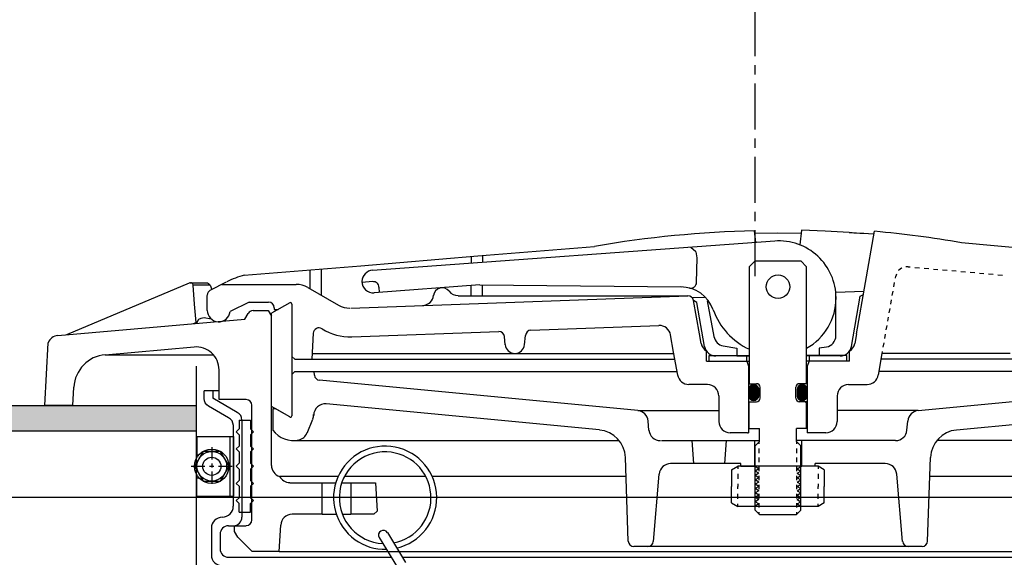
# Model space of a CAD drawing. Extents: x 1081 to 2220, y 0 to 2796.
# Tile 69 of 161: x 1590.85 to 1601.59, y 983.36 to 989.22. Entities that reach past the tile are written whole.
import ezdxf

# ---------------------------------------------------------------- set-up
doc = ezdxf.new("R2010")
doc.units = 0
doc.header["$MEASUREMENT"] = 0
doc.linetypes.add('CENTER1', pattern=[0.6625, 0.5, -0.075, 0.0125, -0.075])
doc.layers.get('DEFPOINTS').update_dxf_attribs({"linetype": 'CONTINUOUS'})
for name, color, linetype in [('CENTERLINE', 3, 'CENTER1'), ('CONCRETE-HATCH', 2, 'CONTINUOUS'), ('FREEZE-LINES', 8, 'CONTINUOUS'), ('SPILL-BUCKET', 1, 'CONTINUOUS'), ('TANK-SLAB', 6, 'CONTINUOUS')]:
    doc.layers.add(name, color=color, linetype=linetype)

msp = doc.modelspace()

# ---------------------------------------------------------------- hatches: boundary and pattern name
at = {"layer": 'CONCRETE-HATCH'}
h = msp.add_hatch(dxfattribs=at)
h.set_pattern_fill('AR-CONC', color=256, scale=2.67, style=0)
h.set_pattern_definition([(50, (1713.691, 981.648), (19.1508, -1.6755), [2.0025, -22.0275]), (355, (1713.691, 981.648), (-3.7047, 20.0835), [1.602, -17.622]), (100.451, (1715.287, 981.509), (15.4462, 18.408), [1.7019, -18.7205]), (46.184, (1713.691, 986.988), (28.4953, -4.4194), [3.0037, -33.0412]), (96.636, (1716.066, 986.62), (24.9555, 26.009), [2.553, -28.0807]), (351.184, (1713.69, 986.988), (24.9555, 26.009), [2.403, -26.433]), (21, (1716.361, 985.653), (15.9374, -10.75), [2.0025, -22.0275]), (326, (1716.361, 985.653), (6.4965, 19.3615), [1.602, -17.622]), (71.451, (1717.69, 984.757), (22.434, 8.6116), [1.7019, -18.7205]), (37.5, (1713.691, 981.648), (0.32467, 8.88827), [0, -17.4084, 0, -17.889, 0, -17.68875]), (7.5, (1713.691, 981.648), (7.02396, 10.5308), [0, -10.1994, 0, -17.0079, 0, -6.74175]), (327.5, (1707.737, 981.648), (14.25306, -0.6022), [0, -6.675, 0, -20.826, 0, -27.6345]), (317.5, (1705.067, 981.648), (15.5711, 2.6728), [0, -8.6775, 0, -13.8306, 0, -19.6245])])
edge = h.paths.add_edge_path()
edge.add_line((1573.13062, 982.76471), (1572.30399, 983.38454))
edge.add_line((1572.30399, 983.38454), (1581.34234, 984.01471))
edge.add_line((1581.34234, 984.01471), (1572.46815, 983.40643))
edge.add_line((1572.46815, 983.40643), (1572.46815, 984.62299))
edge.add_line((1572.46815, 984.62299), (1585.57483, 984.73346))
edge.add_line((1585.57483, 984.73346), (1591.47561, 984.73346))
edge.add_line((1591.47561, 984.73346), (1591.65067, 983.97861))
edge.add_line((1591.65067, 983.97861), (1592.03078, 983.97861))
edge.add_arc((1592.03078, 983.88449), 0.09412, 270, 450, ccw=False)
edge.add_line((1592.03078, 983.79037), (1592.12752, 983.79012))
edge.add_line((1592.12752, 983.79012), (1592.12752, 978.29596))
edge.add_line((1592.12752, 978.29596), (1573.11136, 978.51593))
edge.add_line((1573.11136, 978.51593), (1573.13062, 980.01471))
edge.add_line((1573.13062, 980.01471), (1573.13062, 982.76471))
at = {"layer": 'TANK-SLAB'}
msp.add_hatch(color=256, dxfattribs=at).paths.add_polyline_path([(1572.46815, 984.7511), (1572.46815, 985.03454), (1586.48206, 985.01471), (1592.77547, 985.01471), (1592.77627, 984.73346), (1586.46455, 984.73346)])

# ---------------------------------------------------------------- linework, layer by layer
at = {"layer": 'CENTERLINE', "flags": 128}
msp.add_lwpolyline([(1598.87181, 986.42659), (1598.87181, 1003.74617), (1606.9608, 1011.83516), (1606.9608, 1029.15474)], dxfattribs=at)
at = {"layer": 'DEFPOINTS', "linetype": 'Continuous'}
msp.add_lwpolyline([(1592.113, 978.25216), (1592.113, 982.07148), (1592.77547, 982.37301), (1592.77547, 985.44402)], dxfattribs=at)
at = {"layer": 'FREEZE-LINES', "linetype": 'Continuous'}
msp.add_line((1080.74363, 984.01471), (2124.74363, 984.01471), dxfattribs=at)
at = {"layer": 'SPILL-BUCKET', "linetype": 'Continuous'}
for p, q in [((1598.88033, 986.79415), (1598.86647, 986.91996)), ((1598.86966, 986.89437), (1599.12128, 986.8965)), ((1599.12128, 986.8965), (1599.37396, 986.8933)), ((1599.37716, 986.92529), (1599.3601, 986.76749)), ((1599.63837, 986.91569), (1599.37716, 986.92529)), ((1599.89958, 986.90183), (1599.63837, 986.91569)), ((1599.89958, 986.90183), (1599.90491, 986.90076)), ((1599.90491, 986.90076), (1599.91451, 986.90076)), ((1599.91451, 986.90076), (1599.9305, 986.8997)), ((1599.9305, 986.8997), (1599.95076, 986.89863)), ((1599.95076, 986.89863), (1599.97955, 986.89756)), ((1599.97848, 985.79621), (1600.17572, 986.91462)), ((1599.97955, 986.89756), (1600.01473, 986.89543)), ((1600.01473, 986.89543), (1600.05738, 986.8933)), ((1600.05738, 986.8933), (1600.10962, 986.89117)), ((1600.10962, 986.89117), (1600.17146, 986.88797)), ((1594.69775, 986.49029), (1599.0861, 986.80907)), ((1595.84601, 986.64595), (1597.12008, 986.75043)), ((1598.17026, 986.74297), (1598.22676, 986.69606)), ((1601.12355, 986.79095), (1604.76985, 986.46897)), ((1594.57194, 986.53827), (1595.84601, 986.64595)), ((1595.77458, 986.63955), (1595.77458, 986.56812)), ((1595.89932, 986.65021), (1595.89932, 986.57772)), ((1598.23849, 986.62356), (1598.22783, 986.68966)), ((1598.23423, 986.35595), (1598.23849, 986.62356)), ((1593.29787, 986.43698), (1594.57194, 986.53827)), ((1594.13694, 986.50308), (1594.13694, 986.21842)), ((1598.8718, 986.59158), (1598.80889, 986.52867)), ((1598.80889, 986.52867), (1598.80889, 985.25247)), ((1598.8718, 986.59158), (1599.37183, 986.59158)), ((1599.43473, 986.52867), (1599.37183, 986.59158)), ((1599.43473, 985.25247), (1599.43473, 986.52867)), ((1600.46999, 986.51268), (1600.44013, 986.49029)), ((1600.47425, 986.51481), (1600.46999, 986.51268)), ((1600.54142, 986.5276), (1600.51796, 986.52654)), ((1600.54142, 986.5276), (1600.56594, 986.52547)), ((1600.61605, 986.52121), (1600.66616, 986.51694)), ((1600.71734, 986.51268), (1600.76745, 986.50841)), ((1600.81756, 986.50308), (1600.86767, 986.49882)), ((1594.0122, 986.49242), (1594.0122, 986.28985)), ((1600.40282, 986.4018), (1600.40708, 986.42525)), ((1600.41454, 986.44658), (1600.40708, 986.42525)), ((1600.44013, 986.49029), (1600.438, 986.48602)), ((1600.91778, 986.49455), (1600.96789, 986.49029)), ((1601.018, 986.48602), (1601.06811, 986.48176)), ((1601.11822, 986.47749), (1601.16833, 986.47216)), ((1601.21844, 986.4679), (1601.26855, 986.46363)), ((1601.31972, 986.45937), (1601.36983, 986.45511)), ((1601.41994, 986.45084), (1601.47005, 986.44551)), ((1601.52016, 986.44125), (1601.57027, 986.43698)), ((1592.69761, 986.35062), (1591.35957, 985.78449)), ((1592.70294, 986.35275), (1592.69761, 986.35062)), ((1592.70934, 986.35275), (1592.70294, 986.35275)), ((1592.70934, 986.35275), (1592.71467, 986.35275)), ((1592.72213, 986.35169), (1592.71467, 986.35275)), ((1592.71467, 986.35275), (1592.88632, 986.35275)), ((1592.7296, 986.34849), (1592.72213, 986.35169)), ((1592.73813, 986.33996), (1592.7296, 986.34849)), ((1592.74239, 986.3261), (1592.73813, 986.33996)), ((1592.75519, 986.12139), (1592.74239, 986.3261)), ((1592.92471, 986.3261), (1592.74239, 986.3261)), ((1592.88632, 986.35275), (1592.89592, 986.35169)), ((1592.89592, 986.35169), (1592.90765, 986.34636)), ((1592.90765, 986.34636), (1592.91831, 986.33569)), ((1592.91831, 986.33569), (1592.92471, 986.3261)), ((1592.92471, 986.3261), (1592.94283, 986.27919)), ((1592.9279, 986.27172), (1593.10595, 986.36342)), ((1593.05371, 986.33569), (1593.86613, 986.33569)), ((1593.99087, 986.30264), (1594.32565, 986.1086)), ((1594.58153, 986.35702), (1594.5826, 986.35702)), ((1594.5826, 986.36874), (1594.5826, 986.36661)), ((1594.70094, 986.36555), (1594.5826, 986.35702)), ((1595.86733, 986.33143), (1594.71694, 986.24294)), ((1594.76811, 986.30478), (1594.76918, 986.24614)), ((1595.77458, 986.21202), (1595.77458, 986.32397)), ((1595.86733, 986.33143), (1598.06471, 986.30797)), ((1595.89932, 986.21202), (1595.89932, 986.33036)), ((1600.38576, 986.30797), (1600.39429, 986.35488)), ((1592.89485, 986.05209), (1592.89485, 986.21415)), ((1594.45999, 986.07555), (1598.13721, 986.21202)), ((1595.63171, 986.21202), (1598.13827, 986.21202)), ((1598.18305, 986.1907), (1598.31846, 986.19603)), ((1599.75459, 986.24933), (1600.06058, 986.26106)), ((1599.75459, 985.77596), (1599.75459, 986.24933)), ((1599.92411, 985.65868), (1600.02006, 986.20562)), ((1600.02006, 986.20562), (1600.05525, 986.22481)), ((1600.36976, 986.21415), (1600.3783, 986.26106)), ((1592.77438, 985.91989), (1592.75519, 986.12139)), ((1593.35011, 986.14272), (1593.14434, 986.03823)), ((1593.35011, 986.14272), (1593.56441, 986.14272)), ((1593.7947, 986.13525), (1593.59533, 986.02011)), ((1593.62625, 986.08088), (1593.62625, 986.06169)), ((1593.81816, 986.12139), (1593.81816, 984.9017)), ((1598.23529, 986.13845), (1598.20011, 986.15871)), ((1598.26515, 985.79621), (1598.20118, 986.16084)), ((1598.32059, 985.65868), (1598.23529, 986.13845)), ((1598.42401, 985.76529), (1598.35471, 986.15658)), ((1600.33671, 986.0265), (1600.34524, 986.07342)), ((1600.35271, 986.12033), (1600.36124, 986.16724)), ((1592.82555, 985.96467), (1592.79996, 985.95081)), ((1592.8618, 985.97), (1592.82555, 985.96467)), ((1592.93857, 985.9572), (1592.8618, 985.97)), ((1593.30426, 985.9572), (1593.33945, 986.01798)), ((1593.39382, 986.0489), (1593.55908, 986.0489)), ((1593.55908, 986.0489), (1593.59533, 985.98706)), ((1593.59533, 985.00405), (1593.59533, 986.02011)), ((1593.59533, 984.36008), (1593.59533, 985.98706)), ((1593.62625, 986.06169), (1593.66889, 986.06169)), ((1593.62625, 986.06169), (1593.66889, 986.06169)), ((1600.31965, 985.93268), (1600.32818, 985.97959)), ((1591.26361, 985.77915), (1593.30426, 985.9572)), ((1592.74559, 985.90816), (1592.77438, 985.91989)), ((1592.77438, 985.91989), (1592.77544, 985.91136)), ((1592.79996, 985.95081), (1592.77544, 985.91136)), ((1596.42601, 985.83566), (1597.82162, 985.8879)), ((1600.30366, 985.83886), (1600.31219, 985.88577)), ((1594.05165, 985.80261), (1594.03672, 985.51901)), ((1594.47172, 985.76316), (1596.07524, 985.82287)), ((1596.14454, 985.67787), (1596.13707, 985.76849)), ((1596.3567, 985.67787), (1596.3663, 985.77915)), ((1597.98261, 985.59684), (1597.94956, 985.78449)), ((1598.28434, 985.69066), (1598.26515, 985.79621)), ((1599.97848, 985.79621), (1599.96036, 985.69066)), ((1600.2866, 985.74504), (1600.29513, 985.79195)), ((1591.12181, 985.01471), (1591.157, 985.69919)), ((1591.78071, 985.56805), (1592.75092, 985.65335)), ((1598.52529, 985.66401), (1598.67242, 985.63842)), ((1599.65117, 985.65228), (1599.5712, 985.63842)), ((1600.27061, 985.65121), (1600.27914, 985.69813)), ((1591.78071, 985.56805), (1592.96202, 985.56805)), ((1593.81816, 985.54993), (1593.84907, 985.51901)), ((1594.03992, 985.58085), (1596.26715, 985.58085)), ((1596.26715, 985.58085), (1597.98581, 985.58085)), ((1598.02739, 985.34629), (1597.98261, 985.59684)), ((1598.34085, 985.49769), (1598.34085, 985.60857)), ((1598.3707, 985.55952), (1598.80889, 985.55952)), ((1598.3707, 985.49769), (1598.3707, 985.55952)), ((1598.67242, 985.55526), (1598.4432, 985.55526)), ((1598.67242, 985.63842), (1598.67242, 985.55526)), ((1598.67242, 985.55526), (1598.80889, 985.55526)), ((1598.77797, 985.56059), (1598.77797, 985.49769)), ((1599.87293, 985.55952), (1599.43473, 985.55952)), ((1599.5712, 985.55526), (1599.43473, 985.55526)), ((1599.46565, 985.49769), (1599.46565, 985.55952)), ((1599.5712, 985.63842), (1599.5712, 985.55526)), ((1599.80043, 985.55526), (1599.5712, 985.55526)), ((1599.87293, 985.55846), (1599.87186, 985.55952)), ((1599.87293, 985.49769), (1599.87293, 985.55952)), ((1599.90278, 985.49769), (1599.90278, 985.60869)), ((1600.2173, 985.34629), (1600.25782, 985.58085)), ((1600.25782, 985.58085), (1600.26208, 985.6043)), ((1601.65556, 985.58085), (1600.25782, 985.58085)), ((1593.84907, 985.51901), (1594.03992, 985.51901)), ((1594.03992, 985.51901), (1597.99647, 985.51901)), ((1598.34085, 985.49769), (1598.80889, 985.49769)), ((1598.3707, 985.49769), (1598.80889, 985.49769)), ((1598.78224, 985.49769), (1598.80143, 985.44331)), ((1598.80143, 985.44331), (1598.80143, 984.71618)), ((1599.90278, 985.49769), (1599.43473, 985.49769)), ((1599.90278, 985.49769), (1599.43473, 985.49769)), ((1599.46246, 985.49769), (1599.4422, 985.44331)), ((1599.4422, 985.44331), (1599.4422, 984.71618)), ((1604.20371, 985.51901), (1600.24716, 985.51901)), ((1593.02279, 985.07975), (1593.02279, 985.40386)), ((1593.81816, 985.35162), (1593.84907, 985.38361)), ((1593.84907, 985.38361), (1598.02099, 985.38361)), ((1594.06444, 985.34416), (1594.06124, 985.38361)), ((1604.39455, 985.38361), (1600.2237, 985.38361)), ((1591.42887, 985.01471), (1591.43847, 985.21409)), ((1597.59239, 984.95927), (1594.11882, 985.28978)), ((1598.35151, 985.24287), (1598.15, 985.24287)), ((1598.80889, 985.25247), (1598.88886, 985.25247)), ((1598.92724, 985.09467), (1598.92724, 985.21302)), ((1599.31639, 985.09467), (1599.31639, 985.21302)), ((1599.43473, 985.25247), (1599.35477, 985.25247)), ((1599.89212, 985.24287), (1600.09363, 985.24287)), ((1600.65123, 984.95927), (1604.12588, 985.28978)), ((1593.02279, 985.17464), (1592.86074, 985.17464)), ((1592.95456, 985.17464), (1592.95456, 985.09361)), ((1598.47625, 985.11813), (1598.47625, 984.84093)), ((1599.76738, 985.11813), (1599.76738, 984.84093)), ((1591.32332, 985.01471), (1591.12181, 985.01471)), ((1591.42887, 985.01471), (1591.32332, 985.01471)), ((1593.2211, 984.93901), (1592.95456, 985.09361)), ((1593.32026, 985.07975), (1593.02279, 985.07975)), ((1593.38209, 983.76623), (1593.38209, 985.01684)), ((1593.7947, 984.8889), (1593.59533, 985.00405)), ((1597.17446, 984.7471), (1594.19238, 985.03177)), ((1598.80889, 984.76203), (1598.80889, 985.05523)), ((1598.80889, 985.05523), (1598.88886, 985.05523)), ((1599.43473, 985.05523), (1599.35477, 985.05523)), ((1599.41768, 985.05523), (1599.43473, 985.03817)), ((1599.43473, 984.76203), (1599.43473, 985.05523)), ((1601.06917, 984.7471), (1604.05125, 985.03177)), ((1593.64224, 984.97633), (1593.61025, 984.97633)), ((1593.61025, 984.97633), (1593.61025, 984.74604)), ((1593.7947, 984.8889), (1593.64224, 984.97633)), ((1597.59239, 984.95927), (1598.47625, 984.95927)), ((1600.65123, 984.95927), (1599.76738, 984.95927)), ((1593.24242, 984.85265), (1593.36717, 984.85265)), ((1593.24242, 984.85265), (1593.24242, 984.75883)), ((1593.27334, 984.85585), (1593.27334, 983.79608)), ((1593.36717, 984.85265), (1593.36717, 984.75883)), ((1593.98341, 984.71405), (1594.04632, 984.86651)), ((1597.71394, 984.74497), (1597.70541, 984.84519)), ((1600.52969, 984.74497), (1600.53822, 984.84519)), ((1593.21044, 984.72791), (1593.24242, 984.75883)), ((1593.21044, 984.72791), (1593.24242, 984.69593)), ((1593.24242, 984.69593), (1593.24242, 984.57118)), ((1593.39809, 984.72791), (1593.36717, 984.75883)), ((1593.39809, 984.72791), (1593.36717, 984.69593)), ((1593.36717, 984.69593), (1593.36717, 984.57118)), ((1598.78864, 984.71618), (1598.60099, 984.71618)), ((1598.78864, 984.71618), (1598.80143, 984.71618)), ((1598.80889, 984.76203), (1598.91871, 984.76203)), ((1598.91871, 984.62236), (1598.91871, 984.76203)), ((1599.43473, 984.76203), (1599.32492, 984.76203)), ((1599.32492, 984.62236), (1599.32492, 984.76203)), ((1599.64264, 984.71618), (1599.4422, 984.71618)), ((1593.21044, 984.54027), (1593.24242, 984.57118)), ((1593.39809, 984.54027), (1593.36717, 984.57118)), ((1593.83308, 984.63302), (1597.38769, 984.63302)), ((1597.84934, 984.63089), (1598.91871, 984.63089)), ((1598.20224, 984.38034), (1598.18518, 984.63089)), ((1598.54129, 984.38034), (1598.55941, 984.63089)), ((1598.86433, 984.63089), (1598.86433, 984.35155)), ((1598.91871, 984.62236), (1598.8718, 984.57545)), ((1598.8718, 983.87178), (1598.8718, 984.57545)), ((1598.91551, 984.59464), (1598.91551, 984.61916)), ((1600.40495, 984.63089), (1599.32492, 984.63089)), ((1599.32492, 984.62236), (1599.37183, 984.57545)), ((1599.32812, 984.59464), (1599.32812, 984.61916)), ((1599.37183, 983.87178), (1599.37183, 984.57545)), ((1599.37929, 984.63089), (1599.37929, 984.35155)), ((1604.41055, 984.63302), (1600.85594, 984.63302)), ((1593.21044, 984.54027), (1593.24242, 984.50828)), ((1593.24242, 984.50828), (1593.24242, 984.38354)), ((1593.39809, 984.54027), (1593.36717, 984.50828)), ((1593.36717, 984.50828), (1593.36717, 984.38354)), ((1598.91551, 984.49549), (1598.91551, 984.54453)), ((1599.32812, 984.49549), (1599.32812, 984.54453)), ((1593.21044, 984.35262), (1593.24242, 984.38354)), ((1593.21044, 984.35262), (1593.24242, 984.32063)), ((1593.39809, 984.35262), (1593.36717, 984.38354)), ((1593.39809, 984.35262), (1593.36717, 984.32063)), ((1597.48898, 983.5338), (1597.45699, 984.44751)), ((1598.71507, 984.38034), (1597.95063, 984.38034)), ((1598.61592, 984.31211), (1598.68415, 984.35155)), ((1599.55948, 984.35155), (1598.68415, 984.35155)), ((1598.68415, 984.35155), (1598.68415, 984.32383)), ((1598.71507, 984.35155), (1598.71507, 984.38034)), ((1598.71507, 984.35155), (1598.86433, 984.35155)), ((1598.91551, 984.39633), (1598.91551, 984.44644)), ((1599.32812, 984.39633), (1599.32812, 984.44644)), ((1599.52856, 984.35155), (1599.37929, 984.35155)), ((1599.52856, 984.35155), (1599.52856, 984.38034)), ((1600.293, 984.38034), (1599.52856, 984.38034)), ((1599.62771, 984.31211), (1599.55948, 984.35155)), ((1599.55948, 984.35155), (1599.55948, 984.32383)), ((1600.75465, 983.5338), (1600.78664, 984.44751)), ((1593.24242, 984.32063), (1593.24242, 984.19589)), ((1593.36717, 984.32063), (1593.36717, 984.19589)), ((1597.76192, 983.5306), (1597.82589, 984.26626)), ((1598.61592, 984.31211), (1598.61592, 984.13192)), ((1598.68415, 984.26946), (1598.68415, 984.21402)), ((1598.91551, 984.29718), (1598.91551, 984.34729)), ((1598.91551, 984.19909), (1598.91551, 984.24814)), ((1599.32812, 984.29718), (1599.32812, 984.34729)), ((1599.32812, 984.19909), (1599.32812, 984.24814)), ((1599.55948, 984.26946), (1599.55948, 984.21402)), ((1599.62771, 984.31211), (1599.62771, 984.13192)), ((1600.48171, 983.5306), (1600.41774, 984.26626)), ((1593.21044, 984.16497), (1593.24242, 984.19589)), ((1593.21044, 984.16497), (1593.24242, 984.13299)), ((1593.39809, 984.16497), (1593.36717, 984.19589)), ((1593.39809, 984.16497), (1593.36717, 984.13299)), ((1594.32245, 984.24067), (1593.68275, 984.24067)), ((1593.7947, 984.17244), (1594.14867, 984.17244)), ((1594.14867, 983.82913), (1594.14867, 984.17244)), ((1594.14867, 984.17244), (1594.29687, 984.17244)), ((1594.36297, 984.17244), (1594.46212, 984.17244)), ((1595.27881, 984.24067), (1594.39282, 984.24067)), ((1594.46212, 984.17244), (1594.46212, 983.82913)), ((1594.46212, 984.17244), (1594.7308, 984.17244)), ((1594.7308, 984.17244), (1594.74679, 983.86325)), ((1597.46445, 984.24067), (1595.34811, 984.24067)), ((1598.68415, 984.15964), (1598.68415, 984.13192)), ((1598.91551, 984.09994), (1598.91551, 984.14898)), ((1599.32812, 984.09994), (1599.32812, 984.14898)), ((1599.55948, 984.15964), (1599.55948, 984.13192)), ((1604.56088, 984.24067), (1600.77917, 984.24067)), ((1593.24242, 984.13299), (1593.24242, 984.00825)), ((1593.36717, 984.13299), (1593.36717, 984.00825)), ((1598.61592, 983.95281), (1598.61592, 984.13192)), ((1598.68415, 984.10527), (1598.68415, 984.13192)), ((1598.68415, 983.99545), (1598.68415, 984.04983)), ((1598.91551, 984.00078), (1598.91551, 984.04983)), ((1599.32812, 984.00078), (1599.32812, 984.04983)), ((1599.55948, 984.10527), (1599.55948, 984.13192)), ((1599.55948, 983.99545), (1599.55948, 984.04983)), ((1599.62771, 983.95281), (1599.62771, 984.13192)), ((1593.21044, 983.97733), (1593.24242, 984.00825)), ((1593.21044, 983.97733), (1593.24242, 983.94534)), ((1593.24242, 983.85152), (1593.24242, 983.94534)), ((1593.39809, 983.97733), (1593.36717, 984.00825)), ((1593.39809, 983.97733), (1593.36717, 983.94534)), ((1593.36717, 983.85152), (1593.36717, 983.94534)), ((1598.61592, 983.95281), (1598.68415, 983.91336)), ((1598.68415, 983.91336), (1598.68415, 983.94108)), ((1598.91551, 983.90163), (1598.91551, 983.95067)), ((1599.32812, 983.90163), (1599.32812, 983.95067)), ((1599.62771, 983.95281), (1599.55948, 983.91336)), ((1599.55948, 983.91336), (1599.55948, 983.94108)), ((1593.24242, 983.85152), (1593.36717, 983.85152)), ((1594.14867, 983.82913), (1593.82029, 983.82913)), ((1594.14867, 983.82913), (1594.3022, 983.82913)), ((1594.3683, 983.82913), (1594.46212, 983.82913)), ((1594.71161, 983.82913), (1594.46212, 983.82913)), ((1594.74679, 983.86325), (1594.71161, 983.82913)), ((1599.55948, 983.91336), (1598.68415, 983.91336)), ((1598.8718, 983.87178), (1598.91871, 983.8238)), ((1598.91551, 983.827), (1598.91551, 983.85259)), ((1598.91871, 983.8238), (1599.32492, 983.8238)), ((1599.32492, 983.8238), (1599.37183, 983.87178)), ((1599.32812, 983.827), (1599.32812, 983.85259)), ((1593.67955, 983.42185), (1593.69555, 983.70972)), ((1592.93963, 983.67667), (1592.93963, 983.38454)), ((1593.03346, 983.60843), (1593.03346, 983.45277)), ((1593.12728, 983.70226), (1593.17952, 983.70226)), ((1593.19231, 983.70332), (1593.32026, 983.70332)), ((1593.19231, 983.64148), (1593.19231, 983.70332)), ((1593.19231, 983.63935), (1593.19231, 983.64148)), ((1593.22856, 983.57751), (1593.19231, 983.63935)), ((1594.8598, 983.62762), (1595.05811, 983.30138)), ((1593.38316, 983.42185), (1593.22856, 983.57751)), ((1594.77025, 983.57325), (1594.96855, 983.247)), ((1593.67955, 983.42185), (1593.38316, 983.42185)), ((1593.67955, 983.42185), (1599.12235, 983.42185)), ((1593.75419, 983.42185), (1604.48838, 983.42185)), ((1600.69495, 983.47516), (1597.54868, 983.47516)), ((1599.12235, 983.42185), (1604.56407, 983.42185)), ((1593.12728, 983.35895), (1593.52922, 983.35895)), ((1593.52922, 983.35895), (1594.90032, 983.35895)), ((1595.02399, 983.35895), (1604.7144, 983.35895))]:
    msp.add_line(p, q, dxfattribs=at)
at = {"layer": 'SPILL-BUCKET', "color": 7, "linetype": 'Continuous'}
for p, q in [((1598.80889, 985.21195), (1598.91125, 985.11067)), ((1598.80889, 985.21089), (1598.91018, 985.1096)), ((1598.80996, 985.21409), (1598.91125, 985.1128)), ((1598.80996, 985.21302), (1598.91125, 985.11173)), ((1598.81103, 985.21515), (1598.91231, 985.11493)), ((1598.81103, 985.21409), (1598.91125, 985.11386)), ((1598.81209, 985.21622), (1598.91231, 985.116)), ((1598.81316, 985.21728), (1598.91231, 985.11813)), ((1598.81316, 985.21728), (1598.91231, 985.11706)), ((1598.81422, 985.21941), (1598.91231, 985.12133)), ((1598.81422, 985.21835), (1598.91231, 985.12026)), ((1598.81529, 985.22048), (1598.91231, 985.12239)), ((1598.81636, 985.22155), (1598.91231, 985.12559)), ((1598.81636, 985.22048), (1598.91231, 985.12453)), ((1598.81742, 985.22261), (1598.91231, 985.12772)), ((1598.81742, 985.22261), (1598.91231, 985.12666)), ((1598.81849, 985.22368), (1598.91231, 985.12986)), ((1598.81956, 985.22475), (1598.91231, 985.13199)), ((1598.81956, 985.22475), (1598.91231, 985.13092)), ((1598.82062, 985.22581), (1598.91231, 985.13412)), ((1598.82169, 985.22688), (1598.91231, 985.13519)), ((1598.82275, 985.22795), (1598.91231, 985.13839)), ((1598.82275, 985.22688), (1598.91231, 985.13625)), ((1598.82382, 985.22795), (1598.91231, 985.13945)), ((1598.82489, 985.22901), (1598.91231, 985.14052)), ((1598.82595, 985.23008), (1598.91231, 985.14372)), ((1598.82595, 985.22901), (1598.91231, 985.14265)), ((1598.82702, 985.23114), (1598.91231, 985.14478)), ((1598.82809, 985.23114), (1598.91231, 985.14692)), ((1598.82915, 985.23221), (1598.91231, 985.14798)), ((1598.83022, 985.23221), (1598.91231, 985.14905)), ((1598.83128, 985.23328), (1598.91231, 985.15225)), ((1598.83128, 985.23221), (1598.91231, 985.15118)), ((1598.83235, 985.23328), (1598.91231, 985.15331)), ((1598.83342, 985.23434), (1598.91231, 985.15545)), ((1598.83448, 985.23434), (1598.91231, 985.15651)), ((1598.83555, 985.23541), (1598.91231, 985.15758)), ((1598.83661, 985.23541), (1598.91231, 985.15971)), ((1598.83768, 985.23541), (1598.91231, 985.16078)), ((1598.83875, 985.23647), (1598.91231, 985.16184)), ((1598.83981, 985.23647), (1598.91231, 985.16397)), ((1598.84088, 985.23647), (1598.91231, 985.16504)), ((1598.84194, 985.23754), (1598.91231, 985.16611)), ((1598.84301, 985.23754), (1598.91231, 985.16824)), ((1598.84408, 985.23754), (1598.91231, 985.16931)), ((1598.84514, 985.23754), (1598.91231, 985.17037)), ((1598.84621, 985.23861), (1598.91231, 985.1725)), ((1598.84728, 985.23861), (1598.91231, 985.17357)), ((1598.84941, 985.23861), (1598.91231, 985.17464)), ((1598.85047, 985.23861), (1598.91231, 985.17677)), ((1598.85154, 985.23861), (1598.91231, 985.17783)), ((1598.85261, 985.23967), (1598.91231, 985.1789)), ((1598.85367, 985.23967), (1598.91231, 985.18103)), ((1598.8558, 985.23967), (1598.91231, 985.1821)), ((1598.85687, 985.23967), (1598.91231, 985.18317)), ((1598.85794, 985.23967), (1598.91231, 985.1853)), ((1598.86007, 985.23967), (1598.91231, 985.18636)), ((1598.86114, 985.23967), (1598.91231, 985.18743)), ((1598.86327, 985.23861), (1598.91231, 985.18956)), ((1598.86433, 985.23861), (1598.91231, 985.19063)), ((1598.86647, 985.23861), (1598.91231, 985.19276)), ((1598.86753, 985.23861), (1598.91125, 985.19383)), ((1598.86966, 985.23754), (1598.91125, 985.19596)), ((1598.8718, 985.23754), (1598.91125, 985.19809)), ((1598.87393, 985.23647), (1598.91018, 985.20023)), ((1598.875, 985.23647), (1598.90911, 985.20236)), ((1598.87819, 985.23541), (1598.90911, 985.20449)), ((1598.88033, 985.23434), (1598.90805, 985.20662)), ((1598.88353, 985.23328), (1598.90592, 985.20982)), ((1598.88672, 985.23114), (1598.90485, 985.21302)), ((1598.89099, 985.22795), (1598.90165, 985.21728)), ((1599.33771, 985.21089), (1599.44007, 985.1096)), ((1599.33878, 985.21302), (1599.44007, 985.11173)), ((1599.33878, 985.21195), (1599.44007, 985.11067)), ((1599.33985, 985.21409), (1599.44113, 985.11386)), ((1599.33985, 985.21409), (1599.44113, 985.1128)), ((1599.34091, 985.21515), (1599.44113, 985.11493)), ((1599.34198, 985.21728), (1599.44113, 985.11706)), ((1599.34198, 985.21622), (1599.44113, 985.116)), ((1599.34304, 985.21835), (1599.4422, 985.12026)), ((1599.34304, 985.21728), (1599.4422, 985.11813)), ((1599.34411, 985.22048), (1599.4422, 985.12239)), ((1599.34411, 985.21941), (1599.4422, 985.12133)), ((1599.34518, 985.22048), (1599.4422, 985.12453)), ((1599.34624, 985.22261), (1599.4422, 985.12666)), ((1599.34624, 985.22155), (1599.4422, 985.12559)), ((1599.34731, 985.22261), (1599.4422, 985.12772)), ((1599.34838, 985.22475), (1599.4422, 985.13092)), ((1599.34838, 985.22368), (1599.4422, 985.12986)), ((1599.34944, 985.22475), (1599.4422, 985.13199)), ((1599.35051, 985.22688), (1599.4422, 985.13519)), ((1599.35051, 985.22581), (1599.4422, 985.13412)), ((1599.35157, 985.22688), (1599.4422, 985.13625)), ((1599.35264, 985.22795), (1599.4422, 985.13839)), ((1599.35371, 985.22901), (1599.4422, 985.14052)), ((1599.35371, 985.22795), (1599.4422, 985.13945)), ((1599.35477, 985.22901), (1599.4422, 985.14265)), ((1599.35584, 985.23008), (1599.4422, 985.14372)), ((1599.3569, 985.23114), (1599.4422, 985.14478)), ((1599.35797, 985.23221), (1599.4422, 985.14798)), ((1599.35797, 985.23114), (1599.4422, 985.14692)), ((1599.35904, 985.23221), (1599.4422, 985.14905)), ((1599.3601, 985.23221), (1599.4422, 985.15118)), ((1599.36117, 985.23328), (1599.4422, 985.15225)), ((1599.36224, 985.23328), (1599.4422, 985.15331)), ((1599.3633, 985.23434), (1599.4422, 985.15545)), ((1599.36437, 985.23434), (1599.4422, 985.15651)), ((1599.36543, 985.23541), (1599.4422, 985.15758)), ((1599.3665, 985.23541), (1599.4422, 985.15971)), ((1599.36757, 985.23541), (1599.4422, 985.16078)), ((1599.36863, 985.23647), (1599.4422, 985.16184)), ((1599.3697, 985.23647), (1599.4422, 985.16397)), ((1599.37077, 985.23647), (1599.4422, 985.16504)), ((1599.37183, 985.23754), (1599.4422, 985.16611)), ((1599.3729, 985.23754), (1599.4422, 985.16824)), ((1599.37396, 985.23754), (1599.4422, 985.16931)), ((1599.37503, 985.23754), (1599.4422, 985.17037)), ((1599.3761, 985.23861), (1599.4422, 985.1725)), ((1599.37716, 985.23861), (1599.4422, 985.17357)), ((1599.37823, 985.23861), (1599.4422, 985.17464)), ((1599.37929, 985.23861), (1599.4422, 985.17677)), ((1599.38036, 985.23861), (1599.4422, 985.17783)), ((1599.38249, 985.23967), (1599.4422, 985.1789)), ((1599.38356, 985.23967), (1599.4422, 985.18103)), ((1599.38462, 985.23967), (1599.4422, 985.1821)), ((1599.38676, 985.23967), (1599.4422, 985.18317)), ((1599.38782, 985.23967), (1599.4422, 985.1853)), ((1599.38889, 985.23967), (1599.4422, 985.18636)), ((1599.39102, 985.23967), (1599.4422, 985.18743)), ((1599.39209, 985.23861), (1599.4422, 985.18956)), ((1599.39422, 985.23861), (1599.44113, 985.19063)), ((1599.39529, 985.23861), (1599.44113, 985.19276)), ((1599.39742, 985.23861), (1599.44113, 985.19383)), ((1599.39848, 985.23754), (1599.44113, 985.19596)), ((1599.40062, 985.23754), (1599.44007, 985.19809)), ((1599.40275, 985.23647), (1599.44007, 985.20023)), ((1599.40488, 985.23647), (1599.439, 985.20236)), ((1599.40701, 985.23541), (1599.43793, 985.20449)), ((1599.40915, 985.23434), (1599.43687, 985.20662)), ((1599.41234, 985.23328), (1599.4358, 985.20982)), ((1599.41554, 985.23114), (1599.43367, 985.21302)), ((1599.41981, 985.22795), (1599.43047, 985.21728)), ((1598.80143, 985.18956), (1598.90058, 985.09041)), ((1598.80143, 985.1885), (1598.90058, 985.08934)), ((1598.80143, 985.18636), (1598.89952, 985.08934)), ((1598.80143, 985.1853), (1598.89952, 985.08828)), ((1598.80143, 985.18423), (1598.89845, 985.08721)), ((1598.80143, 985.18423), (1598.80143, 985.12453)), ((1598.80143, 985.18317), (1598.89739, 985.08721)), ((1598.80143, 985.18103), (1598.89739, 985.08614)), ((1598.80143, 985.17997), (1598.89632, 985.08508)), ((1598.80143, 985.1789), (1598.89525, 985.08508)), ((1598.80143, 985.17677), (1598.89525, 985.08401)), ((1598.80143, 985.1757), (1598.89419, 985.08295)), ((1598.80143, 985.17464), (1598.89312, 985.08295)), ((1598.80143, 985.1725), (1598.89205, 985.08188)), ((1598.80143, 985.17144), (1598.89205, 985.08081)), ((1598.80143, 985.17037), (1598.89099, 985.08081)), ((1598.80143, 985.16824), (1598.88992, 985.07975)), ((1598.80143, 985.16717), (1598.88886, 985.07975)), ((1598.80143, 985.16611), (1598.88886, 985.07868)), ((1598.80143, 985.16397), (1598.88779, 985.07868)), ((1598.80143, 985.16291), (1598.88672, 985.07762)), ((1598.80143, 985.16184), (1598.88566, 985.07762)), ((1598.80143, 985.15971), (1598.88459, 985.07655)), ((1598.80143, 985.15864), (1598.88459, 985.07655)), ((1598.80143, 985.15758), (1598.88353, 985.07548)), ((1598.80143, 985.15545), (1598.88246, 985.07548)), ((1598.80143, 985.15438), (1598.88139, 985.07442)), ((1598.80143, 985.15331), (1598.88033, 985.07442)), ((1598.80143, 985.15118), (1598.87926, 985.07335)), ((1598.80143, 985.15011), (1598.87819, 985.07335)), ((1598.80143, 985.14905), (1598.87713, 985.07335)), ((1598.80143, 985.14692), (1598.87606, 985.07228)), ((1598.80143, 985.14585), (1598.875, 985.07228)), ((1598.80143, 985.14478), (1598.87393, 985.07228)), ((1598.80143, 985.14265), (1598.87286, 985.07122)), ((1598.80143, 985.14158), (1598.8718, 985.07122)), ((1598.80143, 985.14052), (1598.87073, 985.07122)), ((1598.80143, 985.13839), (1598.86966, 985.07015)), ((1598.80143, 985.13732), (1598.8686, 985.07015)), ((1598.80143, 985.13625), (1598.86753, 985.07015)), ((1598.80143, 985.13412), (1598.86647, 985.07015)), ((1598.80143, 985.13306), (1598.8654, 985.07015)), ((1598.80143, 985.13199), (1598.86327, 985.06909)), ((1598.80143, 985.12986), (1598.8622, 985.06909)), ((1598.80143, 985.12879), (1598.86114, 985.06909)), ((1598.80143, 985.12772), (1598.86007, 985.06909)), ((1598.80143, 985.12559), (1598.859, 985.06909)), ((1598.80143, 985.12453), (1598.85687, 985.06909)), ((1598.80143, 985.12346), (1598.8558, 985.06909)), ((1598.80143, 985.12133), (1598.85474, 985.06909)), ((1598.80143, 985.12026), (1598.85261, 985.06909)), ((1598.80143, 985.1192), (1598.85154, 985.06909)), ((1598.8025, 985.19596), (1598.90378, 985.09467)), ((1598.8025, 985.19489), (1598.90378, 985.09361)), ((1598.8025, 985.19276), (1598.90272, 985.09254)), ((1598.8025, 985.19169), (1598.90165, 985.09254)), ((1598.8025, 985.19063), (1598.90165, 985.09148)), ((1598.8025, 985.11706), (1598.84941, 985.07015)), ((1598.8025, 985.11493), (1598.84834, 985.07015)), ((1598.8025, 985.11386), (1598.84621, 985.07015)), ((1598.80356, 985.20023), (1598.90592, 985.09787)), ((1598.80356, 985.19916), (1598.90592, 985.09681)), ((1598.80356, 985.19809), (1598.90485, 985.09681)), ((1598.80356, 985.19703), (1598.90485, 985.09574)), ((1598.80356, 985.11173), (1598.84408, 985.07122)), ((1598.80356, 985.1096), (1598.84194, 985.07122)), ((1598.80463, 985.20342), (1598.90698, 985.10107)), ((1598.80463, 985.20236), (1598.90698, 985.1)), ((1598.80463, 985.20129), (1598.90698, 985.09894)), ((1598.80463, 985.10747), (1598.84088, 985.07228)), ((1598.80463, 985.10534), (1598.83875, 985.07228)), ((1598.8057, 985.20555), (1598.90805, 985.1032)), ((1598.8057, 985.20449), (1598.90805, 985.10214)), ((1598.8057, 985.1032), (1598.83555, 985.07335)), ((1598.80676, 985.20769), (1598.90911, 985.1064)), ((1598.80676, 985.20769), (1598.90911, 985.10534)), ((1598.80676, 985.20662), (1598.90911, 985.10427)), ((1598.80783, 985.20982), (1598.91018, 985.10853)), ((1598.80783, 985.20875), (1598.91018, 985.10747)), ((1598.88886, 985.116), (1598.80889, 985.12026)), ((1598.91231, 985.12453), (1598.91231, 985.18423)), ((1599.33132, 985.19169), (1599.43154, 985.09254)), ((1599.33132, 985.19063), (1599.43047, 985.09148)), ((1599.33132, 985.18956), (1599.43047, 985.09041)), ((1599.33132, 985.1885), (1599.4294, 985.08934)), ((1599.33132, 985.18636), (1599.4294, 985.08934)), ((1599.33132, 985.1853), (1599.42834, 985.08828)), ((1599.33132, 985.18423), (1599.42727, 985.08721)), ((1599.33132, 985.18423), (1599.33132, 985.12453)), ((1599.33132, 985.18317), (1599.42727, 985.08721)), ((1599.33132, 985.18103), (1599.42621, 985.08614)), ((1599.33132, 985.17997), (1599.42514, 985.08508)), ((1599.33132, 985.1789), (1599.42514, 985.08508)), ((1599.33132, 985.17677), (1599.42407, 985.08401)), ((1599.33132, 985.1757), (1599.42301, 985.08295)), ((1599.33132, 985.17464), (1599.42301, 985.08295)), ((1599.33132, 985.1725), (1599.42194, 985.08188)), ((1599.33132, 985.17144), (1599.42087, 985.08081)), ((1599.33132, 985.17037), (1599.42087, 985.08081)), ((1599.33132, 985.16824), (1599.41981, 985.07975)), ((1599.33132, 985.16717), (1599.41874, 985.07975)), ((1599.33132, 985.16611), (1599.41768, 985.07868)), ((1599.33132, 985.16397), (1599.41661, 985.07868)), ((1599.33132, 985.16291), (1599.41661, 985.07762)), ((1599.33132, 985.16184), (1599.41554, 985.07762)), ((1599.33132, 985.15971), (1599.41448, 985.07655)), ((1599.33132, 985.15864), (1599.41341, 985.07655)), ((1599.33132, 985.15758), (1599.41234, 985.07548)), ((1599.33132, 985.15545), (1599.41128, 985.07548)), ((1599.33132, 985.15438), (1599.41021, 985.07442)), ((1599.33132, 985.15331), (1599.41021, 985.07442)), ((1599.33132, 985.15118), (1599.40915, 985.07335)), ((1599.33132, 985.15011), (1599.40808, 985.07335)), ((1599.33132, 985.14905), (1599.40701, 985.07335)), ((1599.33132, 985.14692), (1599.40595, 985.07228)), ((1599.33132, 985.14585), (1599.40488, 985.07228)), ((1599.33132, 985.14478), (1599.40382, 985.07228)), ((1599.33132, 985.14265), (1599.40275, 985.07122)), ((1599.33132, 985.14158), (1599.40168, 985.07122)), ((1599.33132, 985.14052), (1599.40062, 985.07122)), ((1599.33132, 985.13839), (1599.39955, 985.07015)), ((1599.33132, 985.13732), (1599.39848, 985.07015)), ((1599.33132, 985.13625), (1599.39742, 985.07015)), ((1599.33132, 985.13412), (1599.39529, 985.07015)), ((1599.33132, 985.13306), (1599.39422, 985.07015)), ((1599.33132, 985.13199), (1599.39315, 985.06909)), ((1599.33132, 985.12986), (1599.39209, 985.06909)), ((1599.33132, 985.12879), (1599.39102, 985.06909)), ((1599.33132, 985.12772), (1599.38889, 985.06909)), ((1599.33132, 985.12559), (1599.38782, 985.06909)), ((1599.33132, 985.12453), (1599.38676, 985.06909)), ((1599.33132, 985.12346), (1599.38462, 985.06909)), ((1599.33132, 985.12133), (1599.38356, 985.06909)), ((1599.33132, 985.12026), (1599.38249, 985.06909)), ((1599.33132, 985.1192), (1599.38036, 985.06909)), ((1599.33132, 985.11706), (1599.37929, 985.07015)), ((1599.33132, 985.11493), (1599.37716, 985.07015)), ((1599.33238, 985.19809), (1599.43473, 985.09681)), ((1599.33238, 985.19703), (1599.43367, 985.09574)), ((1599.33238, 985.19596), (1599.43367, 985.09467)), ((1599.33238, 985.19489), (1599.4326, 985.09361)), ((1599.33238, 985.19276), (1599.4326, 985.09254)), ((1599.33238, 985.11386), (1599.37503, 985.07015)), ((1599.33238, 985.11173), (1599.37396, 985.07122)), ((1599.33345, 985.20129), (1599.4358, 985.09894)), ((1599.33345, 985.20023), (1599.4358, 985.09787)), ((1599.33345, 985.19916), (1599.43473, 985.09681)), ((1599.33345, 985.1096), (1599.37183, 985.07122)), ((1599.33345, 985.10747), (1599.3697, 985.07228)), ((1599.33451, 985.20449), (1599.43687, 985.10214)), ((1599.33451, 985.20342), (1599.43687, 985.10107)), ((1599.33451, 985.20236), (1599.43687, 985.1)), ((1599.33451, 985.10534), (1599.36757, 985.07228)), ((1599.33558, 985.20662), (1599.43793, 985.10427)), ((1599.33558, 985.20555), (1599.43793, 985.1032)), ((1599.33558, 985.1032), (1599.36543, 985.07335)), ((1599.33665, 985.20875), (1599.439, 985.10747)), ((1599.33665, 985.20769), (1599.439, 985.1064)), ((1599.33665, 985.20769), (1599.439, 985.10534)), ((1599.33771, 985.20982), (1599.44007, 985.10853)), ((1599.4422, 985.18423), (1599.4422, 985.12453)), ((1598.80676, 985.10107), (1598.83342, 985.07442)), ((1598.80889, 985.09787), (1598.83022, 985.07655)), ((1598.81103, 985.09467), (1598.82702, 985.07762)), ((1598.81422, 985.08934), (1598.82169, 985.08188)), ((1599.33665, 985.10107), (1599.3633, 985.07442)), ((1599.33771, 985.09787), (1599.3601, 985.07655)), ((1599.33985, 985.09467), (1599.35584, 985.07762)), ((1599.34411, 985.08934), (1599.35051, 985.08188)), ((1592.78184, 984.67673), (1593.13901, 984.67673)), ((1592.78184, 984.67673), (1592.78184, 984.47629)), ((1593.13901, 984.67673), (1593.17952, 984.67673)), ((1593.13901, 984.67673), (1593.13901, 984.0253)), ((1593.17952, 984.67673), (1593.17952, 984.0253)), ((1592.85007, 984.51361), (1592.75625, 984.35155)), ((1592.78184, 984.47629), (1592.80423, 984.47629)), ((1593.03772, 984.51361), (1592.85007, 984.51361)), ((1592.9439, 984.55839), (1592.9439, 984.42619)), ((1592.9439, 984.55839), (1592.9439, 984.42619)), ((1593.13261, 984.35155), (1593.03772, 984.51361)), ((1592.71894, 984.35155), (1592.8682, 984.35155)), ((1592.71894, 984.35155), (1592.8682, 984.35155)), ((1592.75625, 984.35155), (1592.85007, 984.18843)), ((1592.91831, 984.35155), (1592.96735, 984.35155)), ((1592.91831, 984.35155), (1592.96735, 984.35155)), ((1592.9439, 984.38141), (1592.9439, 984.33769)), ((1592.9439, 984.38141), (1592.9439, 984.33769)), ((1593.01746, 984.35155), (1593.16673, 984.35155)), ((1593.01746, 984.35155), (1593.16673, 984.35155)), ((1593.03772, 984.18843), (1593.13261, 984.35155)), ((1598.91338, 984.32383), (1598.8654, 984.35155)), ((1599.33025, 984.32383), (1599.37823, 984.35155)), ((1592.9439, 984.29291), (1592.9439, 984.16071)), ((1592.9439, 984.29291), (1592.9439, 984.16071)), ((1598.91338, 984.32383), (1598.8718, 984.29931)), ((1598.91338, 984.27586), (1598.8718, 984.29931)), ((1598.91338, 984.27586), (1598.8718, 984.25133)), ((1598.91338, 984.22681), (1598.8718, 984.25133)), ((1599.33025, 984.32383), (1599.37183, 984.29931)), ((1599.33025, 984.27586), (1599.37183, 984.29931)), ((1599.33025, 984.27586), (1599.37183, 984.25133)), ((1599.33025, 984.22681), (1599.37183, 984.25133)), ((1592.78184, 984.22575), (1592.80423, 984.22575)), ((1592.78184, 984.0253), (1592.78184, 984.22575)), ((1592.85007, 984.18843), (1593.03772, 984.18843)), ((1598.91338, 984.22681), (1598.8718, 984.20336)), ((1598.91338, 984.17883), (1598.8718, 984.20336)), ((1598.91338, 984.17883), (1598.8718, 984.15538)), ((1598.91125, 984.13192), (1598.8718, 984.15538)), ((1599.33025, 984.22681), (1599.37183, 984.20336)), ((1599.33025, 984.17883), (1599.37183, 984.20336)), ((1599.33025, 984.17883), (1599.37183, 984.15538)), ((1599.33238, 984.13192), (1599.37183, 984.15538)), ((1598.91125, 984.13192), (1598.8718, 984.10953)), ((1598.91338, 984.08501), (1598.8718, 984.10953)), ((1598.91338, 984.08501), (1598.8718, 984.06156)), ((1598.91338, 984.03703), (1598.8718, 984.06156)), ((1598.91338, 984.03703), (1598.8718, 984.01251)), ((1599.33025, 984.08501), (1599.37183, 984.10953)), ((1599.33025, 984.08501), (1599.37183, 984.06156)), ((1599.33025, 984.03703), (1599.37183, 984.06156)), ((1599.33025, 984.03703), (1599.37183, 984.01251)), ((1599.33238, 984.13192), (1599.37183, 984.10953)), ((1592.78184, 984.0253), (1593.13901, 984.0253)), ((1593.13901, 984.0253), (1593.17952, 984.0253)), ((1598.91338, 983.94108), (1598.8654, 983.91336)), ((1598.91338, 983.98906), (1598.8718, 984.01251)), ((1598.91338, 983.98906), (1598.8718, 983.96453)), ((1598.91338, 983.94108), (1598.8718, 983.96453)), ((1599.33025, 983.98906), (1599.37183, 984.01251)), ((1599.33025, 983.98906), (1599.37183, 983.96453)), ((1599.33025, 983.94108), (1599.37183, 983.96453)), ((1599.33025, 983.94108), (1599.37823, 983.91336))]:
    msp.add_line(p, q, dxfattribs=at)
at = {"layer": 'SPILL-BUCKET', "linetype": 'Continuous'}
msp.add_lwpolyline([(1593.17952, 983.91656), (1593.17952, 984.79715, 0.26788468), (1593.12728, 984.88144), (1592.90765, 985.00831, -0.26788468), (1592.86074, 985.08952), (1592.86074, 985.17464)], format="xyb", dxfattribs=at)
msp.add_circle((1599.12235, 986.31011), 0.12794, dxfattribs=at)
msp.add_circle((1599.12235, 986.31011), 0.12794, dxfattribs=at)
at = {"layer": 'SPILL-BUCKET', "color": 7, "linetype": 'Continuous'}
for radius in [0.18765, 0.16206, 0.09915]:
    msp.add_circle((1592.9439, 984.35155), radius, dxfattribs=at)
at = {"layer": 'SPILL-BUCKET', "linetype": 'Continuous'}
for centre, radius, start, end in [((1599.12235, 975.16224), 11.75985, 91.241638, 99.797941), ((1599.12235, 975.20169), 11.75985, 80.202059, 84.861064), ((1599.13088, 986.18536), 0.62478, 0.195548, 94.106497), ((1593.56228, 985.4721), 1.00007, 105.265832, 117.084169), ((1594.70734, 986.36555), 0.12474, 93.911572, 179.02068), ((1593.86613, 986.08621), 0.24948, 60.042801, 90), ((1594.70734, 986.36768), 0.12474, 180, 274.436474), ((1594.70521, 986.30371), 0.06184, 0.98776, 93.945186), ((1595.45792, 986.20349), 0.09382, 37.528441, 173.443054), ((1598.06044, 985.93268), 0.37529, 19.467194, 89.510304), ((1598.17132, 986.35595), 0.06184, 255.963757, 0), ((1592.95456, 986.21842), 0.05971, 116.565051, 180), ((1595.24043, 986.23014), 0.12474, 271.958067, 353.605602), ((1595.63171, 986.33783), 0.12474, 217.658774, 270), ((1598.13934, 986.15018), 0.06184, 9.950627, 90), ((1599.13088, 986.18536), 0.62478, 299.016584, 0.195548), ((1593.56441, 986.08088), 0.06184, 0, 90), ((1593.80216, 986.12139), 0.01493, 0, 120.256437), ((1594.45146, 986.3261), 0.24948, 240.042801, 270), ((1593.0196, 986.05209), 0.12474, 180, 353.605602), ((1593.39382, 985.98706), 0.06184, 90, 149.886267), ((1599.12235, 986.31011), 0.75058, 199.516845, 245.367174), ((1594.11348, 985.79941), 0.06184, 57.680383, 177.039064), ((1597.82695, 985.76316), 0.12474, 9.865807, 91.958067), ((1591.27428, 985.65441), 0.12474, 94.92711, 158.927273), ((1594.45146, 986.3261), 0.56294, 237.395407, 272.064798), ((1596.07737, 985.76316), 0.05971, 4.085617, 92.045408), ((1596.42814, 985.77382), 0.06184, 91.974934, 175.07289), ((1598.54662, 985.78768), 0.12474, 189.865807, 260.134193), ((1599.62878, 985.77596), 0.12474, 279.865807, 0), ((1592.77331, 985.40386), 0.24948, 0, 94.906067), ((1596.25115, 985.68746), 0.10555, 184.619923, 355.380077), ((1598.40268, 985.71092), 0.11941, 189.799849, 239.300277), ((1598.4432, 985.68), 0.12474, 189.865807, 270), ((1599.80043, 985.68), 0.12474, 270, 350.134193), ((1599.84201, 985.71092), 0.11941, 300.699723, 350.200151), ((1591.81376, 985.19489), 0.37529, 94.899092, 177.064327), ((1594.12415, 985.34949), 0.05971, 184.085617, 264.897835), ((1598.15, 985.36868), 0.12474, 189.865807, 270), ((1600.09363, 985.36868), 0.12474, 270, 350.134193), ((1598.35151, 985.11813), 0.12474, 0, 90), ((1598.88672, 985.21302), 0.03945, 0, 88.451842), ((1599.3569, 985.21302), 0.03945, 91.548158, 180), ((1599.89212, 985.11813), 0.12474, 90, 180), ((1593.32026, 985.01684), 0.06184, 0, 90), ((1594.18065, 984.90703), 0.12474, 84.582978, 180), ((1598.88672, 985.09467), 0.03945, 271.548158, 0), ((1599.3569, 985.09467), 0.03945, 180, 268.451842), ((1593.17952, 984.85585), 0.09382, 0, 63.434949), ((1593.80216, 984.9017), 0.01493, 239.743563, 0), ((1593.80216, 984.9017), 0.01493, 239.743563, 0), ((1593.9301, 984.91449), 0.12474, 337.833654, 0), ((1597.58067, 984.83453), 0.12474, 4.92711, 84.582978), ((1600.66296, 984.83453), 0.12474, 95.417022, 175.07289), ((1598.60099, 984.84093), 0.12474, 180, 270), ((1599.64264, 984.84093), 0.12474, 270, 0), ((1593.83308, 984.90916), 0.27614, 216.20627, 282.911891), ((1593.8672, 984.76203), 0.12474, 282.847705, 337.833654), ((1597.1446, 984.43578), 0.31239, 1.954729, 84.717124), ((1597.83868, 984.75563), 0.12474, 184.92711, 270), ((1600.40495, 984.75563), 0.12474, 270, 355.07289), ((1601.09902, 984.43578), 0.31239, 95.282876, 178.045271), ((1594.83528, 984.00825), 0.56294, 282.929471, 234.411819), ((1594.83528, 984.00825), 0.50003, 88.046104, 267.064327), ((1594.83528, 984.00825), 0.50003, 280.567118, 88.046104), ((1593.72007, 984.36008), 0.12474, 180, 252.499139), ((1597.95063, 984.2556), 0.12474, 90, 175.07289), ((1600.293, 984.2556), 0.12474, 4.92711, 90), ((1593.7947, 984.29825), 0.12474, 207.004091, 270), ((1593.05904, 983.91656), 0.11941, 270, 0), ((1593.82029, 983.70332), 0.12474, 90, 177.064327), ((1593.05904, 983.67667), 0.11941, 90, 180), ((1593.17952, 983.79608), 0.09382, 270, 0), ((1593.32026, 983.76623), 0.06184, 270, 0), ((1593.12728, 983.60843), 0.09382, 90, 180), ((1594.81502, 983.5999), 0.05224, 30.76272, 210.76272), ((1594.83528, 984.00825), 0.56294, 234.411819, 271.195753), ((1597.54868, 983.53593), 0.05971, 181.02303, 270), ((1597.70221, 983.53593), 0.05971, 270, 355.914383), ((1600.54248, 983.53593), 0.05971, 184.085617, 270), ((1600.69495, 983.53593), 0.05971, 270, 358.97697), ((1593.05904, 983.38454), 0.11941, 180, 270), ((1593.12728, 983.45277), 0.09382, 180, 270)]:
    msp.add_arc(centre, radius, start, end, dxfattribs=at)
at = {"layer": 'SPILL-BUCKET', "color": 7, "linetype": 'Continuous'}
for centre, start, end in [((1598.85687, 985.18423), 0, 180), ((1599.38676, 985.18423), 0, 180), ((1598.85687, 985.12453), 180, 0), ((1599.38676, 985.12453), 180, 0)]:
    msp.add_arc(centre, 0.05544, start, end, dxfattribs=at)
at = {"layer": 'TANK-SLAB'}
for p, q in [((1572.46817, 985.01493), (1592.77549, 985.01493)), ((1572.46817, 984.73659), (1592.77549, 984.73659))]:
    msp.add_line(p, q, dxfattribs=at)

doc.saveas('drawing.dxf')
